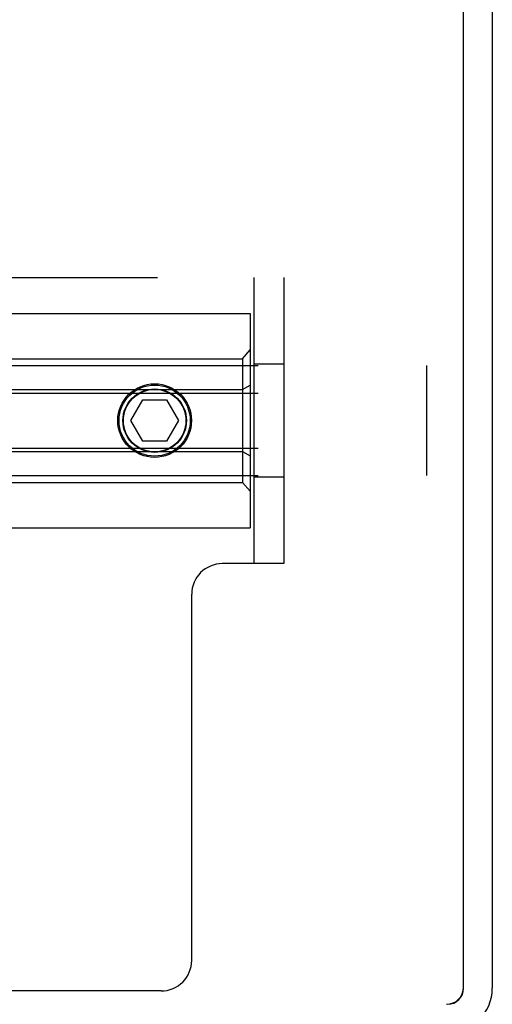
# Model space of a CAD drawing. Header units: inches. Extents: x 0 to 304, y 0 to 196.
# Tile 91 of 129: x 146.26 to 147.5, y 164.1 to 166.68. Entities that reach past the tile are written whole.
import ezdxf

# ---------------------------------------------------------------- set-up
doc = ezdxf.new("R2010")
doc.units = ezdxf.units.IN
doc.header["$LTSCALE"] = 16.696429
doc.header["$MEASUREMENT"] = 0
doc.linetypes.add('HIDDEN', pattern=[0.2, 0.1, -0.1])
doc.layers.get('0').update_dxf_attribs({"linetype": 'CONTINUOUS'})
doc.layers.add('DEFAULT_2', color=8, linetype='HIDDEN')

msp = doc.modelspace()

# ---------------------------------------------------------------- linework, layer by layer
at = {"color": 3, "linetype": 'Continuous'}
for p, q in [((147.4259, 164.1484), (147.4259, 182.0284)), ((147.5009, 181.9654), (147.5009, 164.1454))]:
    msp.add_line(p, q, dxfattribs=at)
for centre, radius in [((147.3809, 164.1484), 0.045), ((147.3839, 164.1454), 0.117)]:
    msp.add_arc(centre, radius, 270, 360, dxfattribs=at)
at = {"color": 7, "linetype": 'Continuous'}
msp.add_arc((147.3839, 164.1454), 0.042, 270, 360, dxfattribs=at)
at = {"layer": 'DEFAULT_2', "color": 8, "linetype": 'HIDDEN'}
for p, q in [((144.9549, 166.0084), (146.9549, 166.0084)), ((146.8769, 166.0084), (146.8769, 165.2584)), ((146.9549, 166.0084), (146.9549, 165.2584)), ((145.3669, 165.9144), (146.8669, 165.9144)), ((146.8669, 165.9144), (146.8669, 165.3524)), ((146.8469, 165.7956), (146.8669, 165.8187)), ((145.3869, 165.7956), (146.8469, 165.7956)), ((146.8469, 165.7956), (146.8469, 165.4712)), ((125.1824, 165.7777), (147.3299, 165.7777)), ((146.9549, 165.7814), (146.8769, 165.7814)), ((147.3299, 165.4891), (147.3299, 165.7777)), ((145.3869, 165.7145), (146.8469, 165.7145)), ((146.8469, 165.7145), (146.8669, 165.7261)), ((125.1824, 165.7056), (147.3299, 165.7056)), ((146.5546, 165.6334), (146.5858, 165.6874)), ((146.5858, 165.6874), (146.6481, 165.6874)), ((146.6481, 165.6874), (146.6793, 165.6334)), ((146.5858, 165.5794), (146.5546, 165.6334)), ((146.6793, 165.6334), (146.6481, 165.5794)), ((125.1824, 165.5612), (147.3299, 165.5612)), ((146.6481, 165.5794), (146.5858, 165.5794)), ((145.3869, 165.5523), (146.8469, 165.5523)), ((146.8469, 165.5523), (146.8669, 165.5407)), ((125.1824, 165.4891), (147.3299, 165.4891)), ((146.9549, 165.4854), (146.8769, 165.4854)), ((145.3869, 165.4712), (146.8469, 165.4712)), ((146.8469, 165.4712), (146.8669, 165.4481)), ((145.3669, 165.3524), (146.8669, 165.3524)), ((146.9549, 165.2584), (146.7939, 165.2584)), ((146.7139, 164.2184), (146.7139, 165.1784)), ((146.6339, 164.1384), (145.2759, 164.1384))]:
    msp.add_line(p, q, dxfattribs=at)
for radius in [0.0965, 0.0932, 0.0832, 0.0819]:
    msp.add_circle((146.6169, 165.6334), radius, dxfattribs=at)
for centre, start, end in [((146.7939, 165.1784), 90, 180), ((146.6339, 164.2184), 270, 360)]:
    msp.add_arc(centre, 0.08, start, end, dxfattribs=at)

doc.saveas('drawing.dxf')
